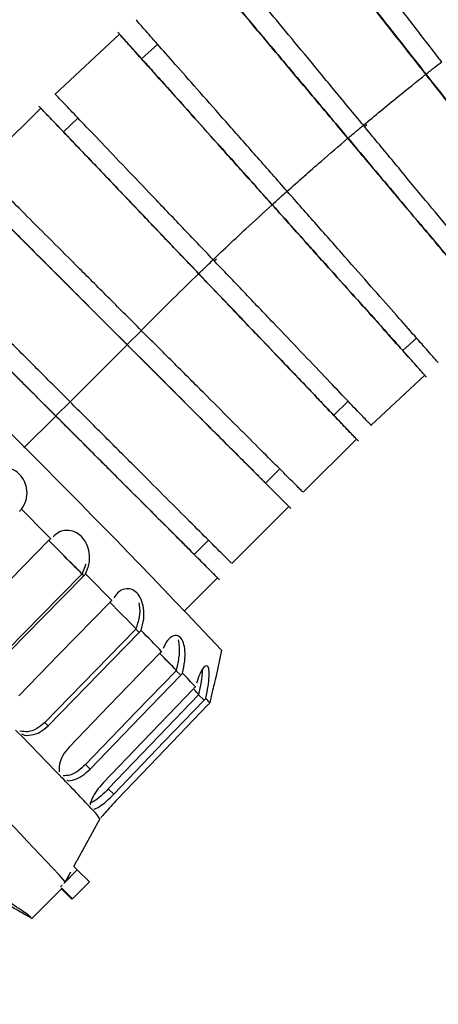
# Model space of a CAD drawing. Header units: millimetres. Extents: x 7590 to 10884, y -1862 to 419.
# Tile 45 of 83: x 8445 to 8477, y -465 to -390. Entities that reach past the tile are written whole.
import ezdxf

# ---------------------------------------------------------------- set-up
doc = ezdxf.new("R2010")
doc.units = ezdxf.units.MM
doc.header["$PDSIZE"] = -1
doc.styles.get("Standard").update_dxf_attribs({"font": 'times.ttf'})
doc.dimstyles.new('ISO-25', dxfattribs={"dimtxt": 18, "dimasz": 15, "dimexe": 1.25, "dimexo": 0.625, "dimtad": 1, "dimtoh": 1, "dimtxsty": 'Standard', "dimcen": 2.5, "dimadec": 0, "dimazin": 0, "dimtfac": 1, "dimtmove": 0, "dimatfit": 3, "dimfxl": 1, "dimarcsym": 0})

# ---------------------------------------------------------------- blocks, each defined once
blk = doc.blocks.new('*D101')
at = {"color": 0, "lineweight": -2}
for p, q in [((8138.517, -345.269), (7958.202, -345.269)), ((7959.452, -891.269), (7959.452, -357.269)), ((8671.017, -903.269), (7958.202, -903.269))]:
    blk.add_line(p, q, dxfattribs=at)
at = {"color": 0}
for points in [[(7961.452, -357.269), (7957.452, -357.269), (7959.452, -345.269)], [(7957.452, -891.269), (7961.452, -891.269), (7959.452, -903.269)]]:
    blk.add_solid(points, dxfattribs=at)
at = {"layer": 'Defpoints', "color": 0}
for p in [(7959.452, -345.269), (8139.142, -345.269), (8671.642, -903.269)]:
    blk.add_point(p, dxfattribs=at)
at = {"color": 0, "insert": (7951.197, -623.259), "char_height": 15, "attachment_point": 5, "rotation": 90}
blk.add_mtext('558', dxfattribs=at)

msp = doc.modelspace()

# ---------------------------------------------------------------- linework, layer by layer
at = {"color": 7, "lineweight": 25}
for p, q in [((8447.484, -396.067), (8452.377, -391.513)), ((8452.239, -391.355), (8454.067, -393.387)), ((8454.058, -393.376), (8455.285, -392.271)), ((8441.727, -401.736), (8446.379, -397.13)), ((8446.237, -396.977), (8448.128, -398.95)), ((8448.119, -398.94), (8449.224, -397.876)), ((8471.01, -398.537), (8471.198, -398.38)), ((8459.58, -408.747), (8459.752, -408.583)), ((8452.954, -415.116), (8454.038, -414.031)), ((8453.908, -414.169), (8454.038, -414.045)), ((8474.976, -414.612), (8473.924, -415.56)), ((8448.609, -419.462), (8452.947, -415.123)), ((8473.898, -415.535), (8475.733, -417.591)), ((8475.592, -417.438), (8471.505, -421.247)), ((8447.531, -420.539), (8448.616, -419.454)), ((8469.779, -419.423), (8468.674, -420.487)), ((8468.647, -420.462), (8470.546, -422.459)), ((8470.4, -422.311), (8466.336, -426.341)), ((8464.568, -424.559), (8463.483, -425.643)), ((8463.456, -425.62), (8465.401, -427.571)), ((8465.251, -427.426), (8460.913, -431.764)), ((8459.145, -429.982), (8458.061, -431.067)), ((8458.033, -431.043), (8459.979, -432.994)), ((8449.526, -432.562), (8449.834, -431.796)), ((8449.526, -432.562), (8449.834, -431.796)), ((8449.649, -432.713), (8449.507, -432.582)), ((8459.829, -432.849), (8457.328, -435.35)), ((8453.875, -437.01), (8453.615, -436.76)), ((8460.122, -438.363), (8459.691, -440.425)), ((8460.122, -438.363), (8459.691, -440.425)), ((8457.029, -440.266), (8456.678, -439.922)), ((8458.803, -442.164), (8458.394, -441.759)), ((8446.951, -444.108), (8446.692, -443.858)), ((8450.136, -447.397), (8449.785, -447.052)), ((8451.93, -449.315), (8451.522, -448.91)), ((8450.875, -451.177), (8449.133, -454.384)), ((8450.875, -451.177), (8449.133, -454.384)), ((8448.891, -454.81), (8449.132, -454.373)), ((8448.891, -454.81), (8449.132, -454.373)), ((8449.159, -455.063), (8448.126, -456.096)), ((8448.259, -455.952), (8448.662, -455.226)), ((8448.259, -455.952), (8448.662, -455.226)), ((8449.144, -455.063), (8448.264, -455.943)), ((8449.144, -455.063), (8448.889, -454.808)), ((8449.159, -455.063), (8449.144, -455.063)), ((8450.078, -455.982), (8449.159, -455.063)), ((8450.078, -455.982), (8448.791, -457.269)), ((8447.987, -456.47), (8445.721, -458.736)), ((8447.987, -456.47), (8445.721, -458.736)), ((8448.003, -456.219), (8447.872, -456.35)), ((8448.791, -457.269), (8447.949, -456.428)), ((8447.952, -456.505), (8448.717, -457.269)), ((8448.717, -457.269), (8448.778, -457.269)), ((8448.717, -457.269), (8448.778, -457.269))]:
    msp.add_line(p, q, dxfattribs=at)
at = {"color": 8, "lineweight": 25}
msp.add_line((8445.103, -422.968), (8447.524, -420.546), dxfattribs=at)
at = {"color": 7, "lineweight": 25, "flags": 128}
for points in [[(8446.982, -430.023), (8443.086, -433.973), (8440.019, -437.081)], [(8446.982, -430.023), (8443.086, -433.973), (8440.019, -437.081)], [(8442.543, -439.64), (8446.446, -435.684), (8449.507, -432.582)], [(8442.543, -439.64), (8446.446, -435.684), (8449.507, -432.582)], [(8442.685, -439.771), (8446.588, -435.816), (8449.649, -432.713)], [(8442.685, -439.771), (8446.588, -435.816), (8449.649, -432.713)], [(8451.63, -434.722), (8447.756, -438.694), (8444.707, -441.82)], [(8451.63, -434.722), (8447.756, -438.694), (8444.707, -441.82)], [(8446.692, -443.858), (8450.572, -439.88), (8453.615, -436.76)], [(8446.692, -443.858), (8450.572, -439.88), (8453.615, -436.76)], [(8446.951, -444.108), (8450.831, -440.13), (8453.875, -437.01)], [(8446.951, -444.108), (8450.831, -440.13), (8453.875, -437.01)], [(8455.427, -438.604), (8451.57, -442.594), (8448.534, -445.734)], [(8455.427, -438.604), (8451.57, -442.594), (8448.534, -445.734)], [(8449.785, -447.052), (8453.648, -443.056), (8456.678, -439.922)], [(8449.785, -447.052), (8453.648, -443.056), (8456.678, -439.922)], [(8450.136, -447.397), (8453.999, -443.401), (8457.029, -440.266)], [(8450.136, -447.397), (8453.999, -443.401), (8457.029, -440.266)], [(8457.999, -441.29), (8454.154, -445.291), (8451.127, -448.441)], [(8457.999, -441.29), (8454.154, -445.291), (8451.127, -448.441)], [(8451.522, -448.91), (8455.373, -444.902), (8458.394, -441.759)], [(8451.522, -448.91), (8455.373, -444.902), (8458.394, -441.759)], [(8451.93, -449.315), (8455.782, -445.307), (8458.803, -442.164)], [(8451.93, -449.315), (8455.782, -445.307), (8458.803, -442.164)], [(8459.097, -442.516), (8455.255, -446.522), (8452.23, -449.675)], [(8459.097, -442.516), (8455.255, -446.522), (8452.23, -449.675)], [(8449.132, -454.373), (8449.133, -454.377), (8449.133, -454.379), (8449.133, -454.382), (8449.133, -454.383), (8449.132, -454.385), (8449.131, -454.386), (8449.129, -454.386), (8449.127, -454.387)], [(8449.132, -454.373), (8449.133, -454.377), (8449.133, -454.379), (8449.133, -454.382), (8449.133, -454.383), (8449.132, -454.385), (8449.131, -454.386), (8449.129, -454.386), (8449.127, -454.387)]]:
    msp.add_lwpolyline(points, dxfattribs=at)
at = {"color": 7, "lineweight": 25}
for centre, radius, start, end in [((7991.527, -877.836), 642.431, 43.163108, 46.843323), ((7261.719, -1607.946), 1671.245, 44.821742, 44.93017), ((7426.945, -1443.601), 1438.01, 44.674823, 44.817793), ((7428.311, -1442.249), 1436.087, 44.674774, 44.814339), ((7589.514, -1283.196), 1209.82, 44.542827, 44.677327), ((7838.14, -1038.187), 860.565, 44.338638, 44.526607), ((8030.15, -851.105), 592.679, 44.126333, 44.342825), ((8240.695, -646.53), 298.918, 43.72939, 44.06822), ((8240.853, -646.378), 298.699, 43.72933, 44.06705), ((8106.35, -772.955), 466.238, 42.83472, 45.61354), ((8348.414, -544.236), 150.567, 43.21331, 43.7536), ((8436.944, -460.823), 28.725, 41.63347, 42.68088), ((8436.949, -460.818), 28.718, 41.6334, 42.68015), ((8455.282, -445.37), 4.973, 37.17861, 42.5069), ((8021.286, -859.985), 593.102, 43.99044, 44.478719), ((8341.171, -551.575), 148.756, 42.86631, 44.10061), ((8446.944, -453.808), 4.73, 33.79183, 46.47381)]:
    msp.add_arc(centre, radius, start, end, dxfattribs=at)
for points, knots in [([(8476.882, -393.605), (8476.186, -392.707), (8474.795, -390.912), (8472.788, -388.323), (8470.937, -385.935), (8469.313, -383.84), (8467.98, -382.12), (8466.973, -380.821), (8466.395, -380.076), (8466.152, -379.762), (8466.229, -379.861), (8466.232, -379.865)], [0, 0, 0, 0, 0.123944, 0.2478746, 0.3718102, 0.4957422, 0.6196307, 0.743915, 0.8689391, 0.9942724, 1, 1, 1, 1]), ([(8475.677, -394.554), (8474.974, -393.662), (8473.569, -391.878), (8471.542, -389.305), (8469.672, -386.931), (8468.033, -384.85), (8466.681, -383.134), (8465.683, -381.868), (8465.063, -381.081), (8464.982, -380.979), (8464.946, -380.932)], [0, 0, 0, 0, 0.1273889, 0.2547641, 0.3821445, 0.509521, 0.6368529, 0.7645916, 0.8930906, 1, 1, 1, 1]), ([(8466.478, -382.861), (8466.511, -382.903), (8466.578, -382.987), (8467.124, -383.681), (8467.98, -384.767), (8469.136, -386.235), (8470.54, -388.016), (8472.142, -390.05), (8473.878, -392.253), (8475.082, -393.782), (8475.684, -394.547)], [0, 0, 0, 0, 0.121382, 0.247444, 0.372801, 0.498198, 0.623656, 0.749096, 0.874525, 1, 1, 1, 1]), ([(8470.922, -398.43), (8470.198, -397.555), (8468.75, -395.804), (8466.663, -393.28), (8464.737, -390.951), (8463.049, -388.909), (8461.658, -387.227), (8460.628, -385.981), (8459.962, -385.176), (8459.877, -385.072), (8459.834, -385.02)], [0, 0, 0, 0, 0.124658, 0.2493024, 0.3739521, 0.4985979, 0.6232001, 0.7482004, 0.8739447, 1, 1, 1, 1]), ([(8469.749, -399.418), (8469.018, -398.549), (8467.557, -396.81), (8465.45, -394.302), (8463.506, -391.988), (8461.801, -389.959), (8460.401, -388.293), (8459.344, -387.034), (8458.737, -386.313), (8458.482, -386.009), (8458.562, -386.104), (8458.566, -386.109)], [0, 0, 0, 0, 0.123942, 0.247871, 0.371805, 0.495735, 0.619622, 0.743904, 0.868927, 0.994258, 1, 1, 1, 1]), ([(8460.192, -388.029), (8460.225, -388.068), (8460.294, -388.15), (8460.858, -388.821), (8461.747, -389.879), (8462.949, -391.309), (8464.408, -393.046), (8466.073, -395.028), (8467.878, -397.176), (8469.13, -398.666), (8469.756, -399.411)], [0, 0, 0, 0, 0.117708, 0.244297, 0.370178, 0.496099, 0.622083, 0.748047, 0.874, 1, 1, 1, 1]), ([(8465.124, -403.449), (8464.373, -402.597), (8462.871, -400.893), (8460.705, -398.436), (8458.707, -396.168), (8456.955, -394.181), (8455.511, -392.543), (8454.443, -391.331), (8453.761, -390.557), (8453.672, -390.457), (8453.629, -390.408)], [0, 0, 0, 0, 0.1254, 0.250786, 0.376178, 0.501566, 0.626909, 0.752654, 0.879146, 1, 1, 1, 1]), ([(8463.984, -404.476), (8463.226, -403.629), (8461.711, -401.937), (8459.526, -399.497), (8457.51, -397.246), (8455.743, -395.273), (8454.286, -393.646), (8453.209, -392.442), (8452.52, -391.673), (8452.431, -391.574), (8452.387, -391.525)], [0, 0, 0, 0, 0.1254, 0.250786, 0.376178, 0.501566, 0.62691, 0.752654, 0.879147, 1, 1, 1, 1]), ([(8454.068, -393.387), (8454.064, -393.383), (8453.994, -393.305), (8454.21, -393.546), (8454.751, -394.15), (8455.689, -395.197), (8456.931, -396.584), (8458.445, -398.275), (8460.172, -400.204), (8462.043, -402.293), (8463.342, -403.743), (8463.991, -404.468)], [0, 0, 0, 0, 0.006176, 0.131979, 0.256521, 0.380366, 0.50425, 0.628196, 0.752122, 0.876038, 1, 1, 1, 1]), ([(8475.684, -394.547), (8475.909, -394.369), (8476.31, -394.052), (8476.712, -393.736), (8476.889, -393.598)], [0, 0, 0, 0, 0.56, 1, 1, 1, 1]), ([(8470.922, -398.43), (8471.802, -397.698), (8473.375, -396.391), (8474.974, -395.115), (8475.677, -394.554)], [0, 0, 0, 0, 0.5599974, 1, 1, 1, 1]), ([(8486.433, -408.207), (8486.393, -408.156), (8486.311, -408.052), (8485.673, -407.242), (8484.674, -405.974), (8483.322, -404.258), (8481.683, -402.177), (8479.813, -399.803), (8477.786, -397.231), (8476.38, -395.446), (8475.677, -394.554)], [0, 0, 0, 0, 0.11993, 0.246556, 0.372432, 0.497908, 0.623427, 0.74895, 0.874468, 1, 1, 1, 1]), ([(8475.684, -394.547), (8476.287, -395.311), (8477.491, -396.84), (8479.227, -399.043), (8480.829, -401.077), (8482.233, -402.859), (8483.389, -404.326), (8484.245, -405.413), (8484.791, -406.106), (8484.858, -406.191), (8484.891, -406.232)], [0, 0, 0, 0, 0.125461, 0.250877, 0.376302, 0.501747, 0.62713, 0.752473, 0.878521, 1, 1, 1, 1]), ([(8459.494, -408.657), (8458.711, -407.835), (8457.143, -406.191), (8454.882, -403.821), (8452.796, -401.635), (8450.966, -399.717), (8449.464, -398.142), (8448.33, -396.953), (8447.679, -396.271), (8447.405, -395.984), (8447.491, -396.074), (8447.495, -396.078)], [0, 0, 0, 0, 0.123924, 0.247835, 0.371752, 0.495664, 0.619533, 0.743798, 0.868802, 0.994116, 1, 1, 1, 1]), ([(8458.389, -409.72), (8457.606, -408.899), (8456.038, -407.255), (8453.777, -404.885), (8451.691, -402.698), (8449.862, -400.782), (8448.355, -399.202), (8447.24, -398.033), (8446.528, -397.286), (8446.435, -397.189), (8446.39, -397.142)], [0, 0, 0, 0, 0.1254, 0.250787, 0.376179, 0.501567, 0.626911, 0.752656, 0.879149, 1, 1, 1, 1]), ([(8448.129, -398.95), (8448.125, -398.946), (8448.053, -398.871), (8448.276, -399.105), (8448.836, -399.691), (8449.806, -400.708), (8451.092, -402.056), (8452.658, -403.698), (8454.445, -405.571), (8456.381, -407.601), (8457.725, -409.009), (8458.396, -409.713)], [0, 0, 0, 0, 0.006176, 0.13198, 0.256521, 0.380366, 0.50425, 0.628196, 0.752122, 0.876038, 1, 1, 1, 1]), ([(8469.756, -399.411), (8469.974, -399.226), (8470.364, -398.895), (8470.756, -398.567), (8470.929, -398.422)], [0, 0, 0, 0, 0.56, 1, 1, 1, 1]), ([(8481.997, -411.825), (8481.956, -411.775), (8481.871, -411.672), (8481.215, -410.878), (8480.185, -409.633), (8478.794, -407.95), (8477.106, -405.909), (8475.18, -403.58), (8473.093, -401.056), (8471.645, -399.305), (8470.922, -398.43)], [0, 0, 0, 0, 0.119937, 0.246562, 0.372437, 0.497911, 0.62343, 0.748952, 0.874469, 1, 1, 1, 1]), ([(8465.124, -403.449), (8465.98, -402.688), (8467.509, -401.33), (8469.064, -400.002), (8469.749, -399.418)], [0, 0, 0, 0, 0.5599974, 1, 1, 1, 1]), ([(8480.942, -412.74), (8480.899, -412.688), (8480.812, -412.585), (8480.14, -411.786), (8479.1, -410.548), (8477.696, -408.877), (8475.992, -406.848), (8474.048, -404.535), (8471.941, -402.027), (8470.479, -400.288), (8469.749, -399.418)], [0, 0, 0, 0, 0.126055, 0.2518, 0.3768, 0.501402, 0.626048, 0.750698, 0.875342, 1, 1, 1, 1]), ([(8469.756, -399.411), (8470.382, -400.156), (8471.634, -401.646), (8473.438, -403.793), (8475.104, -405.776), (8476.563, -407.512), (8477.765, -408.942), (8478.655, -410.002), (8479.229, -410.686), (8479.299, -410.769), (8479.334, -410.811)], [0, 0, 0, 0, 0.124732, 0.249418, 0.374115, 0.498831, 0.623484, 0.748099, 0.873415, 1, 1, 1, 1]), ([(8454.031, -414.038), (8453.228, -413.235), (8451.622, -411.629), (8449.305, -409.313), (8447.168, -407.177), (8445.295, -405.304), (8443.751, -403.76), (8442.609, -402.618), (8441.879, -401.888), (8441.784, -401.793), (8441.738, -401.747)], [0, 0, 0, 0, 0.1254, 0.250787, 0.376179, 0.501568, 0.626912, 0.752657, 0.87915, 1, 1, 1, 1]), ([(8452.947, -415.123), (8452.144, -414.32), (8450.537, -412.714), (8448.221, -410.398), (8446.084, -408.262), (8444.21, -406.387), (8442.671, -404.849), (8441.508, -403.686), (8440.842, -403.02), (8440.561, -402.74), (8440.65, -402.828), (8440.654, -402.832)], [0, 0, 0, 0, 0.123924, 0.247835, 0.371751, 0.495663, 0.619532, 0.743796, 0.868801, 0.994114, 1, 1, 1, 1]), ([(8463.991, -404.468), (8464.203, -404.276), (8464.582, -403.933), (8464.963, -403.592), (8465.131, -403.442)], [0, 0, 0, 0, 0.56, 1, 1, 1, 1]), ([(8476.619, -416.492), (8476.576, -416.442), (8476.487, -416.342), (8475.804, -415.567), (8474.736, -414.355), (8473.292, -412.717), (8471.54, -410.729), (8469.542, -408.462), (8467.376, -406.005), (8465.875, -404.301), (8465.124, -403.449)], [0, 0, 0, 0, 0.121427, 0.2478373, 0.3734995, 0.4987616, 0.6240675, 0.7493773, 0.8746819, 1, 1, 1, 1]), ([(8442.434, -404.598), (8442.472, -404.635), (8442.548, -404.711), (8443.172, -405.335), (8444.15, -406.313), (8445.471, -407.634), (8447.075, -409.238), (8448.906, -411.069), (8450.889, -413.052), (8452.265, -414.428), (8452.954, -415.116)], [0, 0, 0, 0, 0.121123, 0.247223, 0.372617, 0.49805, 0.623546, 0.749022, 0.874488, 1, 1, 1, 1]), ([(8459.494, -408.657), (8460.325, -407.868), (8461.808, -406.46), (8463.319, -405.082), (8463.984, -404.476)], [0, 0, 0, 0, 0.559997, 1, 1, 1, 1]), ([(8475.582, -417.427), (8475.538, -417.378), (8475.449, -417.279), (8474.76, -416.509), (8473.682, -415.305), (8472.225, -413.679), (8470.458, -411.705), (8468.442, -409.454), (8466.257, -407.014), (8464.742, -405.322), (8463.984, -404.476)], [0, 0, 0, 0, 0.121428, 0.247838, 0.3735, 0.498762, 0.624068, 0.749377, 0.874682, 1, 1, 1, 1]), ([(8463.991, -404.468), (8464.64, -405.193), (8465.939, -406.643), (8467.81, -408.732), (8469.537, -410.661), (8471.05, -412.351), (8472.296, -413.743), (8473.22, -414.774), (8473.815, -415.439), (8473.888, -415.52), (8473.924, -415.56)], [0, 0, 0, 0, 0.124732, 0.249418, 0.374115, 0.498831, 0.623484, 0.748099, 0.873415, 1, 1, 1, 1]), ([(8448.609, -419.462), (8447.806, -418.659), (8446.199, -417.053), (8443.883, -414.737), (8441.746, -412.6), (8439.873, -410.727), (8438.329, -409.183), (8437.186, -408.041), (8436.456, -407.311), (8436.362, -407.216), (8436.316, -407.17)], [0, 0, 0, 0, 0.1254, 0.250787, 0.376179, 0.501568, 0.626912, 0.752657, 0.87915, 1, 1, 1, 1]), ([(8447.524, -420.546), (8446.721, -419.743), (8445.115, -418.137), (8442.799, -415.821), (8440.662, -413.684), (8438.788, -411.812), (8437.244, -410.268), (8436.102, -409.125), (8435.372, -408.396), (8435.277, -408.301), (8435.231, -408.255)], [0, 0, 0, 0, 0.1254, 0.250787, 0.376179, 0.501568, 0.626912, 0.752657, 0.87915, 1, 1, 1, 1]), ([(8458.396, -409.713), (8458.602, -409.514), (8458.97, -409.159), (8459.339, -408.805), (8459.501, -408.649)], [0, 0, 0, 0, 0.56, 1, 1, 1, 1]), ([(8471.495, -421.236), (8471.498, -421.24), (8471.584, -421.329), (8471.31, -421.042), (8470.659, -420.361), (8469.525, -419.171), (8468.023, -417.597), (8466.193, -415.679), (8464.107, -413.492), (8461.846, -411.122), (8460.278, -409.479), (8459.494, -408.657)], [0, 0, 0, 0, 0.005237, 0.130632, 0.255718, 0.380063, 0.504013, 0.628006, 0.752003, 0.875995, 1, 1, 1, 1]), ([(8437.012, -410.021), (8437.008, -410.018), (8436.934, -409.944), (8437.163, -410.173), (8437.736, -410.746), (8438.731, -411.74), (8440.048, -413.056), (8441.653, -414.661), (8443.483, -416.492), (8445.467, -418.475), (8446.843, -419.851), (8447.531, -420.539)], [0, 0, 0, 0, 0.0061764, 0.13198, 0.2565214, 0.3803665, 0.5042504, 0.6281958, 0.7521222, 0.8760384, 1, 1, 1, 1]), ([(8454.031, -414.038), (8454.84, -413.227), (8456.283, -411.778), (8457.746, -410.349), (8458.389, -409.72)], [0, 0, 0, 0, 0.5599988, 1, 1, 1, 1]), ([(8470.39, -422.3), (8470.345, -422.253), (8470.252, -422.156), (8469.539, -421.408), (8468.424, -420.239), (8466.917, -418.659), (8465.088, -416.743), (8463.002, -414.556), (8460.741, -412.186), (8459.173, -410.542), (8458.389, -409.72)], [0, 0, 0, 0, 0.12143, 0.24784, 0.373502, 0.498764, 0.624069, 0.749378, 0.874682, 1, 1, 1, 1]), ([(8458.396, -409.713), (8459.068, -410.417), (8460.412, -411.826), (8462.348, -413.855), (8464.135, -415.729), (8465.7, -417.37), (8466.99, -418.721), (8467.945, -419.723), (8468.562, -420.369), (8468.636, -420.447), (8468.674, -420.487)], [0, 0, 0, 0, 0.124732, 0.249418, 0.374115, 0.498831, 0.623484, 0.748099, 0.873415, 1, 1, 1, 1]), ([(8466.326, -426.331), (8466.279, -426.285), (8466.185, -426.19), (8465.454, -425.459), (8464.311, -424.317), (8462.767, -422.773), (8460.894, -420.9), (8458.757, -418.763), (8456.441, -416.447), (8454.834, -414.841), (8454.031, -414.038)], [0, 0, 0, 0, 0.1214324, 0.2478419, 0.3735033, 0.4987647, 0.6240698, 0.7493788, 0.8746826, 1, 1, 1, 1]), ([(8465.241, -427.416), (8465.245, -427.419), (8465.332, -427.506), (8465.051, -427.226), (8464.385, -426.56), (8463.223, -425.398), (8461.684, -423.859), (8459.809, -421.985), (8457.672, -419.848), (8455.356, -417.532), (8453.75, -415.926), (8452.947, -415.123)], [0, 0, 0, 0, 0.0052343, 0.1306298, 0.2557159, 0.3800619, 0.5040119, 0.6280053, 0.7520025, 0.8759945, 1, 1, 1, 1]), ([(8452.954, -415.116), (8453.642, -415.804), (8455.018, -417.18), (8457.002, -419.163), (8458.833, -420.994), (8460.437, -422.597), (8461.758, -423.919), (8462.735, -424.895), (8463.347, -425.507), (8463.422, -425.583), (8463.457, -425.618)], [0, 0, 0, 0, 0.126758, 0.253469, 0.380191, 0.506932, 0.633611, 0.760249, 0.8876, 1, 1, 1, 1]), ([(8460.903, -431.754), (8460.857, -431.708), (8460.762, -431.613), (8460.031, -430.883), (8458.889, -429.74), (8457.345, -428.196), (8455.472, -426.323), (8453.334, -424.187), (8451.018, -421.871), (8449.412, -420.265), (8448.609, -419.462)], [0, 0, 0, 0, 0.121433, 0.247842, 0.373504, 0.498765, 0.62407, 0.749379, 0.874683, 1, 1, 1, 1]), ([(8459.819, -432.839), (8459.772, -432.792), (8459.678, -432.698), (8458.947, -431.967), (8457.805, -430.825), (8456.26, -429.281), (8454.387, -427.408), (8452.25, -425.271), (8449.934, -422.955), (8448.327, -421.349), (8447.524, -420.546)], [0, 0, 0, 0, 0.1214327, 0.2478421, 0.3735036, 0.4987648, 0.6240699, 0.7493789, 0.8746827, 1, 1, 1, 1]), ([(8447.531, -420.539), (8448.22, -421.227), (8449.596, -422.603), (8451.579, -424.586), (8453.41, -426.417), (8455.014, -428.021), (8456.335, -429.341), (8457.314, -430.32), (8457.946, -430.952), (8458.022, -431.028), (8458.061, -431.067)], [0, 0, 0, 0, 0.124732, 0.249418, 0.374115, 0.498831, 0.623484, 0.748099, 0.873415, 1, 1, 1, 1]), ([(8444.907, -427.639), (8445.047, -427.416), (8445.31, -426.996), (8445.373, -426.227), (8445.184, -425.524), (8444.773, -424.94), (8444.19, -424.53), (8443.491, -424.346), (8442.729, -424.415), (8442.316, -424.684), (8442.095, -424.827)], [0, 0, 0, 0, 0.147227, 0.276212, 0.391435, 0.499965, 0.608599, 0.723784, 0.852706, 1, 1, 1, 1]), ([(8444.907, -427.639), (8445.047, -427.416), (8445.31, -426.996), (8445.373, -426.227), (8445.184, -425.524), (8444.773, -424.94), (8444.19, -424.53), (8443.491, -424.346), (8442.729, -424.415), (8442.316, -424.684), (8442.095, -424.827)], [0, 0, 0, 0, 0.147227, 0.276212, 0.391435, 0.499965, 0.608599, 0.723784, 0.852706, 1, 1, 1, 1]), ([(8444.765, -427.797), (8444.793, -427.768), (8444.842, -427.718), (8444.887, -427.663), (8444.907, -427.639)], [0, 0, 0, 0, 0.560059, 1, 1, 1, 1]), ([(8444.765, -427.797), (8444.793, -427.768), (8444.842, -427.718), (8444.887, -427.663), (8444.907, -427.639)], [0, 0, 0, 0, 0.560059, 1, 1, 1, 1]), ([(8449.79, -432.555), (8449.897, -432.298), (8450.096, -431.814), (8450.102, -430.986), (8449.894, -430.259), (8449.496, -429.683), (8448.956, -429.312), (8448.33, -429.199), (8447.74, -429.329), (8447.454, -429.603), (8447.331, -429.723)], [0, 0, 0, 0, 0.154717, 0.290269, 0.411281, 0.525422, 0.639698, 0.760662, 0.896146, 1, 1, 1, 1]), ([(8449.79, -432.555), (8449.897, -432.298), (8450.096, -431.814), (8450.102, -430.986), (8449.894, -430.259), (8449.496, -429.683), (8448.956, -429.312), (8448.33, -429.199), (8447.74, -429.329), (8447.454, -429.603), (8447.331, -429.723)], [0, 0, 0, 0, 0.154717, 0.290269, 0.411281, 0.525422, 0.639698, 0.760662, 0.896146, 1, 1, 1, 1]), ([(8447.139, -429.88), (8447.108, -429.906), (8447.055, -429.952), (8447.004, -430.001), (8446.982, -430.023)], [0, 0, 0, 0, 0.559908, 1, 1, 1, 1]), ([(8447.139, -429.88), (8447.108, -429.906), (8447.055, -429.952), (8447.004, -430.001), (8446.982, -430.023)], [0, 0, 0, 0, 0.559908, 1, 1, 1, 1]), ([(8449.507, -432.582), (8449.51, -432.578), (8449.517, -432.571), (8449.523, -432.565), (8449.526, -432.562)], [0, 0, 0, 0, 0.560012, 1, 1, 1, 1]), ([(8449.507, -432.582), (8449.51, -432.578), (8449.517, -432.571), (8449.523, -432.565), (8449.526, -432.562)], [0, 0, 0, 0, 0.560012, 1, 1, 1, 1]), ([(8449.649, -432.713), (8449.676, -432.685), (8449.725, -432.634), (8449.77, -432.579), (8449.79, -432.555)], [0, 0, 0, 0, 0.5600593, 1, 1, 1, 1]), ([(8449.649, -432.713), (8449.676, -432.685), (8449.725, -432.634), (8449.77, -432.579), (8449.79, -432.555)], [0, 0, 0, 0, 0.5600593, 1, 1, 1, 1]), ([(8454.016, -436.852), (8454.097, -436.568), (8454.247, -436.034), (8454.237, -435.186), (8454.054, -434.481), (8453.718, -433.962), (8453.265, -433.675), (8452.746, -433.666), (8452.262, -433.902), (8452.036, -434.235), (8451.938, -434.38)], [0, 0, 0, 0, 0.154717, 0.290269, 0.411281, 0.525422, 0.639698, 0.760662, 0.896146, 1, 1, 1, 1]), ([(8454.016, -436.852), (8454.097, -436.568), (8454.247, -436.034), (8454.237, -435.186), (8454.054, -434.481), (8453.718, -433.962), (8453.265, -433.675), (8452.746, -433.666), (8452.262, -433.902), (8452.036, -434.235), (8451.938, -434.38)], [0, 0, 0, 0, 0.154717, 0.290269, 0.411281, 0.525422, 0.639698, 0.760662, 0.896146, 1, 1, 1, 1]), ([(8451.785, -434.577), (8451.755, -434.603), (8451.702, -434.65), (8451.652, -434.7), (8451.63, -434.722)], [0, 0, 0, 0, 0.559908, 1, 1, 1, 1]), ([(8451.785, -434.577), (8451.755, -434.603), (8451.702, -434.65), (8451.652, -434.7), (8451.63, -434.722)], [0, 0, 0, 0, 0.559908, 1, 1, 1, 1]), ([(8453.634, -436.74), (8453.73, -436.447), (8453.91, -435.897), (8453.964, -435.161), (8453.874, -434.825), (8453.857, -434.761)], [0, 0, 0, 0, 0.479897, 0.900304, 1, 1, 1, 1]), ([(8453.634, -436.74), (8453.73, -436.447), (8453.91, -435.897), (8453.964, -435.161), (8453.874, -434.825), (8453.857, -434.761)], [0, 0, 0, 0, 0.479897, 0.900304, 1, 1, 1, 1]), ([(8453.615, -436.76), (8453.619, -436.756), (8453.625, -436.749), (8453.631, -436.743), (8453.634, -436.74)], [0, 0, 0, 0, 0.560012, 1, 1, 1, 1]), ([(8453.615, -436.76), (8453.619, -436.756), (8453.625, -436.749), (8453.631, -436.743), (8453.634, -436.74)], [0, 0, 0, 0, 0.560012, 1, 1, 1, 1]), ([(8453.875, -437.01), (8453.902, -436.981), (8453.951, -436.93), (8453.996, -436.876), (8454.016, -436.852)], [0, 0, 0, 0, 0.560059, 1, 1, 1, 1]), ([(8453.875, -437.01), (8453.902, -436.981), (8453.951, -436.93), (8453.996, -436.876), (8454.016, -436.852)], [0, 0, 0, 0, 0.560059, 1, 1, 1, 1]), ([(8457.172, -440.11), (8457.236, -439.809), (8457.357, -439.243), (8457.373, -438.418), (8457.258, -437.777), (8457.024, -437.358), (8456.695, -437.192), (8456.308, -437.314), (8455.942, -437.666), (8455.77, -438.055), (8455.695, -438.223)], [0, 0, 0, 0, 0.154717, 0.290269, 0.411281, 0.525422, 0.639698, 0.760662, 0.896146, 1, 1, 1, 1]), ([(8457.172, -440.11), (8457.236, -439.809), (8457.357, -439.243), (8457.373, -438.418), (8457.258, -437.777), (8457.024, -437.358), (8456.695, -437.192), (8456.308, -437.314), (8455.942, -437.666), (8455.77, -438.055), (8455.695, -438.223)], [0, 0, 0, 0, 0.154717, 0.290269, 0.411281, 0.525422, 0.639698, 0.760662, 0.896146, 1, 1, 1, 1]), ([(8456.697, -439.902), (8456.773, -439.586), (8456.918, -438.993), (8456.97, -438.141), (8456.885, -437.736), (8456.851, -437.572)], [0, 0, 0, 0, 0.404953, 0.759706, 1, 1, 1, 1]), ([(8456.697, -439.902), (8456.773, -439.586), (8456.918, -438.993), (8456.97, -438.141), (8456.885, -437.736), (8456.851, -437.572)], [0, 0, 0, 0, 0.404953, 0.759706, 1, 1, 1, 1]), ([(8455.579, -438.457), (8455.55, -438.484), (8455.498, -438.531), (8455.448, -438.582), (8455.427, -438.604)], [0, 0, 0, 0, 0.5599082, 1, 1, 1, 1]), ([(8455.579, -438.457), (8455.55, -438.484), (8455.498, -438.531), (8455.448, -438.582), (8455.427, -438.604)], [0, 0, 0, 0, 0.5599082, 1, 1, 1, 1]), ([(8458.948, -442.009), (8459.008, -441.703), (8459.12, -441.127), (8459.201, -440.364), (8459.192, -439.826), (8459.092, -439.538), (8458.91, -439.518), (8458.667, -439.784), (8458.42, -440.255), (8458.291, -440.688), (8458.235, -440.875)], [0, 0, 0, 0, 0.154717, 0.290269, 0.411281, 0.525422, 0.639698, 0.760662, 0.896146, 1, 1, 1, 1]), ([(8458.948, -442.009), (8459.008, -441.703), (8459.12, -441.127), (8459.201, -440.364), (8459.192, -439.826), (8459.092, -439.538), (8458.91, -439.518), (8458.667, -439.784), (8458.42, -440.255), (8458.291, -440.688), (8458.235, -440.875)], [0, 0, 0, 0, 0.154717, 0.290269, 0.411281, 0.525422, 0.639698, 0.760662, 0.896146, 1, 1, 1, 1]), ([(8456.678, -439.922), (8456.681, -439.918), (8456.687, -439.912), (8456.694, -439.905), (8456.697, -439.902)], [0, 0, 0, 0, 0.560012, 1, 1, 1, 1]), ([(8456.678, -439.922), (8456.681, -439.918), (8456.687, -439.912), (8456.694, -439.905), (8456.697, -439.902)], [0, 0, 0, 0, 0.560012, 1, 1, 1, 1]), ([(8457.029, -440.266), (8457.056, -440.238), (8457.105, -440.187), (8457.151, -440.133), (8457.172, -440.11)], [0, 0, 0, 0, 0.560059, 1, 1, 1, 1]), ([(8457.029, -440.266), (8457.056, -440.238), (8457.105, -440.187), (8457.151, -440.133), (8457.172, -440.11)], [0, 0, 0, 0, 0.560059, 1, 1, 1, 1]), ([(8458.413, -441.739), (8458.48, -441.414), (8458.605, -440.805), (8458.703, -440.1), (8458.697, -439.84), (8458.696, -439.785)], [0, 0, 0, 0, 0.473556, 0.888409, 1, 1, 1, 1]), ([(8458.413, -441.739), (8458.48, -441.414), (8458.605, -440.805), (8458.703, -440.1), (8458.697, -439.84), (8458.696, -439.785)], [0, 0, 0, 0, 0.473556, 0.888409, 1, 1, 1, 1]), ([(8459.689, -440.425), (8459.688, -440.435), (8459.68, -440.481), (8459.596, -440.822), (8459.443, -441.456), (8459.317, -442.034), (8459.244, -442.364)], [0, 0, 0, 0, 0.077475, 0.334465, 0.619528, 1, 1, 1, 1]), ([(8459.689, -440.425), (8459.688, -440.435), (8459.68, -440.481), (8459.596, -440.822), (8459.443, -441.456), (8459.317, -442.034), (8459.244, -442.364)], [0, 0, 0, 0, 0.077475, 0.334465, 0.619528, 1, 1, 1, 1]), ([(8458.149, -441.14), (8458.121, -441.168), (8458.07, -441.217), (8458.021, -441.267), (8457.999, -441.29)], [0, 0, 0, 0, 0.5599082, 1, 1, 1, 1]), ([(8458.149, -441.14), (8458.121, -441.168), (8458.07, -441.217), (8458.021, -441.267), (8457.999, -441.29)], [0, 0, 0, 0, 0.5599082, 1, 1, 1, 1]), ([(8458.394, -441.759), (8458.398, -441.755), (8458.404, -441.748), (8458.41, -441.742), (8458.413, -441.739)], [0, 0, 0, 0, 0.560012, 1, 1, 1, 1]), ([(8458.394, -441.759), (8458.398, -441.755), (8458.404, -441.748), (8458.41, -441.742), (8458.413, -441.739)], [0, 0, 0, 0, 0.560012, 1, 1, 1, 1]), ([(8458.803, -442.164), (8458.83, -442.135), (8458.879, -442.084), (8458.927, -442.032), (8458.948, -442.009)], [0, 0, 0, 0, 0.560059, 1, 1, 1, 1]), ([(8458.803, -442.164), (8458.83, -442.135), (8458.879, -442.084), (8458.927, -442.032), (8458.948, -442.009)], [0, 0, 0, 0, 0.560059, 1, 1, 1, 1]), ([(8459.244, -442.364), (8459.217, -442.393), (8459.168, -442.443), (8459.119, -442.494), (8459.097, -442.516)], [0, 0, 0, 0, 0.5599082, 1, 1, 1, 1]), ([(8459.244, -442.364), (8459.217, -442.393), (8459.168, -442.443), (8459.119, -442.494), (8459.097, -442.516)], [0, 0, 0, 0, 0.5599082, 1, 1, 1, 1]), ([(8446.692, -443.858), (8446.494, -444.028), (8446.098, -444.368), (8445.398, -444.609), (8444.985, -444.541), (8444.785, -444.509)], [0, 0, 0, 0, 0.340434, 0.682072, 1, 1, 1, 1]), ([(8446.692, -443.858), (8446.494, -444.028), (8446.098, -444.368), (8445.398, -444.609), (8444.985, -444.541), (8444.785, -444.509)], [0, 0, 0, 0, 0.340434, 0.682072, 1, 1, 1, 1]), ([(8445.632, -458.661), (8445.592, -458.624), (8445.497, -458.534), (8444.447, -457.829), (8442.635, -456.617), (8440.09, -454.878), (8437.031, -452.687), (8433.701, -450.125), (8430.35, -447.333), (8428.199, -445.301), (8427.155, -444.316)], [0, 0, 0, 0, 0.091193, 0.219013, 0.352315, 0.488167, 0.623957, 0.756192, 0.881757, 1, 1, 1, 1]), ([(8445.632, -458.661), (8445.592, -458.624), (8445.497, -458.534), (8444.447, -457.829), (8442.635, -456.617), (8440.09, -454.878), (8437.031, -452.687), (8433.701, -450.125), (8430.35, -447.333), (8428.199, -445.301), (8427.155, -444.316)], [0, 0, 0, 0, 0.091193, 0.219013, 0.352315, 0.488167, 0.623957, 0.756192, 0.881757, 1, 1, 1, 1]), ([(8444.954, -444.727), (8444.969, -444.737), (8445.159, -444.858), (8445.657, -444.831), (8446.353, -444.627), (8446.752, -444.281), (8446.951, -444.108)], [0, 0, 0, 0, 0.027765, 0.351971, 0.676345, 1, 1, 1, 1]), ([(8444.954, -444.727), (8444.969, -444.737), (8445.159, -444.858), (8445.657, -444.831), (8446.353, -444.627), (8446.752, -444.281), (8446.951, -444.108)], [0, 0, 0, 0, 0.027765, 0.351971, 0.676345, 1, 1, 1, 1]), ([(8448.534, -445.734), (8448.367, -445.936), (8448.032, -446.34), (8447.764, -447.033), (8447.781, -447.413), (8447.789, -447.6)], [0, 0, 0, 0, 0.336455, 0.673679, 1, 1, 1, 1]), ([(8448.534, -445.734), (8448.367, -445.936), (8448.032, -446.34), (8447.764, -447.033), (8447.781, -447.413), (8447.789, -447.6)], [0, 0, 0, 0, 0.336455, 0.673679, 1, 1, 1, 1]), ([(8449.785, -447.052), (8449.594, -447.228), (8449.21, -447.581), (8448.589, -447.898), (8448.25, -447.904), (8448.087, -447.907)], [0, 0, 0, 0, 0.340434, 0.682072, 1, 1, 1, 1]), ([(8449.785, -447.052), (8449.594, -447.228), (8449.21, -447.581), (8448.589, -447.898), (8448.25, -447.904), (8448.087, -447.907)], [0, 0, 0, 0, 0.340434, 0.682072, 1, 1, 1, 1]), ([(8448.366, -448.237), (8448.377, -448.243), (8448.522, -448.32), (8448.943, -448.218), (8449.556, -447.933), (8449.943, -447.576), (8450.136, -447.397)], [0, 0, 0, 0, 0.027773, 0.351975, 0.676347, 1, 1, 1, 1]), ([(8448.366, -448.237), (8448.377, -448.243), (8448.522, -448.32), (8448.943, -448.218), (8449.556, -447.933), (8449.943, -447.576), (8450.136, -447.397)], [0, 0, 0, 0, 0.027773, 0.351975, 0.676347, 1, 1, 1, 1]), ([(8451.127, -448.441), (8450.952, -448.639), (8450.602, -449.036), (8450.275, -449.623), (8450.124, -450.008), (8450.147, -450.109), (8450.149, -450.117)], [0, 0, 0, 0, 0.323933, 0.648657, 0.973244, 1, 1, 1, 1]), ([(8451.127, -448.441), (8450.952, -448.639), (8450.602, -449.036), (8450.275, -449.623), (8450.124, -450.008), (8450.147, -450.109), (8450.149, -450.117)], [0, 0, 0, 0, 0.323933, 0.648657, 0.973244, 1, 1, 1, 1]), ([(8451.522, -448.91), (8451.337, -449.092), (8450.968, -449.457), (8450.486, -449.837), (8450.272, -449.923), (8450.187, -449.956)], [0, 0, 0, 0, 0.376607, 0.754546, 1, 1, 1, 1]), ([(8451.522, -448.91), (8451.337, -449.092), (8450.968, -449.457), (8450.486, -449.837), (8450.272, -449.923), (8450.187, -449.956)], [0, 0, 0, 0, 0.376607, 0.754546, 1, 1, 1, 1]), ([(8450.43, -450.423), (8450.437, -450.425), (8450.525, -450.446), (8450.854, -450.254), (8451.37, -449.871), (8451.744, -449.5), (8451.93, -449.315)], [0, 0, 0, 0, 0.027765, 0.351971, 0.676345, 1, 1, 1, 1]), ([(8450.43, -450.423), (8450.437, -450.425), (8450.525, -450.446), (8450.854, -450.254), (8451.37, -449.871), (8451.744, -449.5), (8451.93, -449.315)], [0, 0, 0, 0, 0.027765, 0.351971, 0.676345, 1, 1, 1, 1]), ([(8452.23, -449.675), (8452.05, -449.867), (8451.688, -450.251), (8451.258, -450.739), (8451.007, -451.033), (8450.969, -451.073), (8450.963, -451.079)], [0, 0, 0, 0, 0.3166755, 0.6341834, 0.9514472, 1, 1, 1, 1]), ([(8452.23, -449.675), (8452.05, -449.867), (8451.688, -450.251), (8451.258, -450.739), (8451.007, -451.033), (8450.969, -451.073), (8450.963, -451.079)], [0, 0, 0, 0, 0.3166755, 0.6341834, 0.9514472, 1, 1, 1, 1]), ([(8441.227, -456.018), (8441.507, -456.201), (8442.68, -456.969), (8444.12, -457.836), (8445.322, -458.541), (8445.823, -458.814), (8445.721, -458.733), (8445.721, -458.733)], [0, 0, 0, 0, 0.096751, 0.404831, 0.70049, 0.999625, 1, 1, 1, 1]), ([(8441.227, -456.018), (8441.507, -456.201), (8442.68, -456.969), (8444.12, -457.836), (8445.322, -458.541), (8445.823, -458.814), (8445.721, -458.733), (8445.721, -458.733)], [0, 0, 0, 0, 0.096751, 0.404831, 0.70049, 0.999625, 1, 1, 1, 1])]:
    msp.add_open_spline(points, degree=3, knots=knots, dxfattribs=at)

# ---------------------------------------------------------------- dimensions: what is measured, and where the dimension line sits
dim = msp.add_linear_dim(base=(7959.452, -345.269), p1=(8671.642, -903.269), p2=(8139.142, -345.269), angle=90, dimstyle='ISO-25', override={"dimtxt": 15, "dimasz": 12})
dim.commit()
dim.dimension.update_dxf_attribs({"geometry": '*D101', "text_midpoint": (7959.452, -623.259), "dimtype": 160})

doc.saveas('drawing.dxf')
